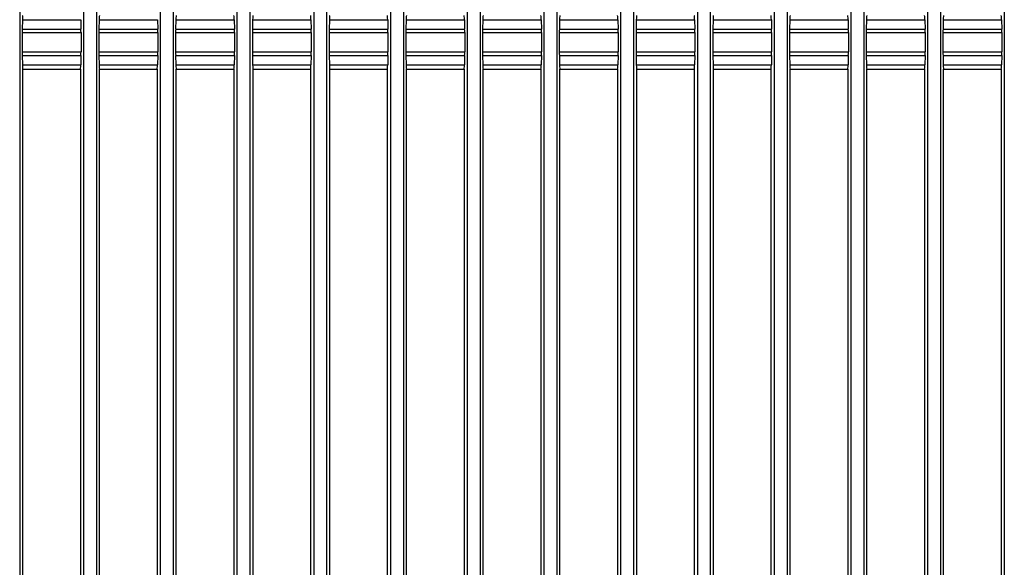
# Model space of a CAD drawing. Header units: millimetres. Extents: x 25 to 1935, y 715 to 2336.
# Tile 124 of 252: x 1317 to 1342, y 924 to 939. Entities that reach past the tile are written whole.
import ezdxf

# ---------------------------------------------------------------- set-up
doc = ezdxf.new("R2010")
doc.units = ezdxf.units.MM
doc.header["$LTSCALE"] = 2
doc.layers.get('0').update_dxf_attribs({"color": 2})

msp = doc.modelspace()

# ---------------------------------------------------------------- linework, layer by layer
at = {"color": 2, "linetype": 'Continuous', "lineweight": 30}
for p, q in [((1316.597, 1009.204), (1316.597, 918.637)), ((1318.26, 1009.204), (1318.26, 918.637)), ((1318.597, 1009.204), (1318.597, 918.637)), ((1320.26, 1009.204), (1320.26, 918.637)), ((1320.597, 1009.204), (1320.597, 918.637)), ((1322.26, 1009.204), (1322.26, 918.637)), ((1322.597, 1009.204), (1322.597, 918.637)), ((1324.26, 1009.204), (1324.26, 918.637)), ((1324.597, 1009.204), (1324.597, 918.637)), ((1326.26, 1009.204), (1326.26, 918.637)), ((1326.597, 1009.204), (1326.597, 918.637)), ((1328.26, 1009.204), (1328.26, 918.637)), ((1328.597, 1009.204), (1328.597, 918.637)), ((1330.26, 1009.204), (1330.26, 918.637)), ((1330.597, 1009.204), (1330.597, 918.637)), ((1332.26, 1009.204), (1332.26, 918.637)), ((1332.597, 1009.204), (1332.597, 918.637)), ((1334.26, 1009.204), (1334.26, 918.637)), ((1334.597, 1009.204), (1334.597, 918.637)), ((1336.26, 1009.204), (1336.26, 918.637)), ((1336.597, 1009.204), (1336.597, 918.637)), ((1338.26, 1009.204), (1338.26, 918.637)), ((1338.597, 1009.204), (1338.597, 918.637)), ((1340.26, 1009.204), (1340.26, 918.637)), ((1340.597, 1009.204), (1340.597, 918.637)), ((1342.26, 1009.204), (1342.26, 918.637)), ((1316.668, 938.51), (1316.662, 938.263)), ((1316.668, 938.51), (1318.188, 938.51)), ((1318.188, 938.51), (1318.194, 938.263)), ((1318.668, 938.51), (1318.662, 938.263)), ((1318.668, 938.51), (1320.188, 938.51)), ((1320.188, 938.51), (1320.194, 938.263)), ((1320.668, 938.51), (1320.662, 938.263)), ((1320.668, 938.51), (1322.188, 938.51)), ((1322.188, 938.51), (1322.194, 938.263)), ((1322.668, 938.51), (1322.662, 938.263)), ((1322.668, 938.51), (1324.188, 938.51)), ((1324.188, 938.51), (1324.194, 938.263)), ((1324.668, 938.51), (1324.662, 938.263)), ((1324.668, 938.51), (1326.188, 938.51)), ((1326.188, 938.51), (1326.194, 938.263)), ((1326.668, 938.51), (1326.662, 938.263)), ((1326.668, 938.51), (1328.188, 938.51)), ((1328.188, 938.51), (1328.194, 938.263)), ((1328.668, 938.51), (1328.662, 938.263)), ((1328.668, 938.51), (1330.188, 938.51)), ((1330.188, 938.51), (1330.194, 938.263)), ((1330.668, 938.51), (1330.662, 938.263)), ((1330.668, 938.51), (1332.188, 938.51)), ((1332.188, 938.51), (1332.194, 938.263)), ((1332.668, 938.51), (1332.662, 938.263)), ((1332.668, 938.51), (1334.188, 938.51)), ((1334.188, 938.51), (1334.194, 938.263)), ((1334.668, 938.51), (1334.662, 938.263)), ((1334.668, 938.51), (1336.188, 938.51)), ((1336.188, 938.51), (1336.194, 938.263)), ((1336.668, 938.51), (1336.662, 938.263)), ((1336.668, 938.51), (1338.188, 938.51)), ((1338.188, 938.51), (1338.194, 938.263)), ((1338.668, 938.51), (1338.662, 938.263)), ((1338.668, 938.51), (1340.188, 938.51)), ((1340.188, 938.51), (1340.194, 938.263)), ((1340.668, 938.51), (1340.662, 938.263)), ((1340.668, 938.51), (1342.188, 938.51)), ((1342.188, 938.51), (1342.194, 938.263)), ((1316.662, 938.263), (1318.194, 938.263)), ((1318.662, 938.263), (1320.194, 938.263)), ((1320.662, 938.263), (1322.194, 938.263)), ((1322.662, 938.263), (1324.194, 938.263)), ((1324.662, 938.263), (1326.194, 938.263)), ((1326.662, 938.263), (1328.194, 938.263)), ((1328.662, 938.263), (1330.194, 938.263)), ((1330.662, 938.263), (1332.194, 938.263)), ((1332.662, 938.263), (1334.194, 938.263)), ((1334.662, 938.263), (1336.194, 938.263)), ((1336.662, 938.263), (1338.194, 938.263)), ((1338.662, 938.263), (1340.194, 938.263)), ((1340.662, 938.263), (1342.194, 938.263)), ((1316.661, 938.173), (1316.661, 937.668)), ((1316.661, 938.173), (1318.195, 938.173)), ((1318.195, 938.173), (1318.195, 937.668)), ((1318.661, 938.173), (1318.661, 937.668)), ((1318.661, 938.173), (1320.195, 938.173)), ((1320.195, 938.173), (1320.195, 937.668)), ((1320.661, 938.173), (1320.661, 937.668)), ((1320.661, 938.173), (1322.195, 938.173)), ((1322.195, 938.173), (1322.195, 937.668)), ((1322.661, 938.173), (1322.661, 937.668)), ((1322.661, 938.173), (1324.195, 938.173)), ((1324.195, 938.173), (1324.195, 937.668)), ((1324.661, 938.173), (1324.661, 937.668)), ((1324.661, 938.173), (1326.195, 938.173)), ((1326.195, 938.173), (1326.195, 937.668)), ((1326.661, 938.173), (1326.661, 937.668)), ((1326.661, 938.173), (1328.195, 938.173)), ((1328.195, 938.173), (1328.195, 937.668)), ((1328.661, 938.173), (1328.661, 937.668)), ((1328.661, 938.173), (1330.195, 938.173)), ((1330.195, 938.173), (1330.195, 937.668)), ((1330.661, 938.173), (1330.661, 937.668)), ((1330.661, 938.173), (1332.195, 938.173)), ((1332.195, 938.173), (1332.195, 937.668)), ((1332.661, 938.173), (1332.661, 937.668)), ((1332.661, 938.173), (1334.195, 938.173)), ((1334.195, 938.173), (1334.195, 937.668)), ((1334.661, 938.173), (1334.661, 937.668)), ((1334.661, 938.173), (1336.195, 938.173)), ((1336.195, 938.173), (1336.195, 937.668)), ((1336.661, 938.173), (1336.661, 937.668)), ((1336.661, 938.173), (1338.195, 938.173)), ((1338.195, 938.173), (1338.195, 937.668)), ((1338.661, 938.173), (1338.661, 937.668)), ((1338.661, 938.173), (1340.195, 938.173)), ((1340.195, 938.173), (1340.195, 937.668)), ((1340.661, 938.173), (1340.661, 937.668)), ((1340.661, 938.173), (1342.195, 938.173)), ((1342.195, 938.173), (1342.195, 937.668)), ((1316.661, 937.668), (1318.195, 937.668)), ((1316.662, 937.578), (1316.668, 937.331)), ((1316.662, 937.578), (1318.194, 937.578)), ((1318.194, 937.578), (1318.188, 937.331)), ((1318.661, 937.668), (1320.195, 937.668)), ((1318.662, 937.578), (1318.668, 937.331)), ((1318.662, 937.578), (1320.194, 937.578)), ((1320.194, 937.578), (1320.188, 937.331)), ((1320.661, 937.668), (1322.195, 937.668)), ((1320.662, 937.578), (1320.668, 937.331)), ((1320.662, 937.578), (1322.194, 937.578)), ((1322.194, 937.578), (1322.188, 937.331)), ((1322.661, 937.668), (1324.195, 937.668)), ((1322.662, 937.578), (1322.668, 937.331)), ((1322.662, 937.578), (1324.194, 937.578)), ((1324.194, 937.578), (1324.188, 937.331)), ((1324.661, 937.668), (1326.195, 937.668)), ((1324.662, 937.578), (1324.668, 937.331)), ((1324.662, 937.578), (1326.194, 937.578)), ((1326.194, 937.578), (1326.188, 937.331)), ((1326.661, 937.668), (1328.195, 937.668)), ((1326.662, 937.578), (1326.668, 937.331)), ((1326.662, 937.578), (1328.194, 937.578)), ((1328.194, 937.578), (1328.188, 937.331)), ((1328.661, 937.668), (1330.195, 937.668)), ((1328.662, 937.578), (1328.668, 937.331)), ((1328.662, 937.578), (1330.194, 937.578)), ((1330.194, 937.578), (1330.188, 937.331)), ((1330.661, 937.668), (1332.195, 937.668)), ((1330.662, 937.578), (1330.668, 937.331)), ((1330.662, 937.578), (1332.194, 937.578)), ((1332.194, 937.578), (1332.188, 937.331)), ((1332.661, 937.668), (1334.195, 937.668)), ((1332.662, 937.578), (1332.668, 937.331)), ((1332.662, 937.578), (1334.194, 937.578)), ((1334.194, 937.578), (1334.188, 937.331)), ((1334.661, 937.668), (1336.195, 937.668)), ((1334.662, 937.578), (1334.668, 937.331)), ((1334.662, 937.578), (1336.194, 937.578)), ((1336.194, 937.578), (1336.188, 937.331)), ((1336.661, 937.668), (1338.195, 937.668)), ((1336.662, 937.578), (1336.668, 937.331)), ((1336.662, 937.578), (1338.194, 937.578)), ((1338.194, 937.578), (1338.188, 937.331)), ((1338.661, 937.668), (1340.195, 937.668)), ((1338.662, 937.578), (1338.668, 937.331)), ((1338.662, 937.578), (1340.194, 937.578)), ((1340.194, 937.578), (1340.188, 937.331)), ((1340.661, 937.668), (1342.195, 937.668)), ((1340.662, 937.578), (1340.668, 937.331)), ((1340.662, 937.578), (1342.194, 937.578)), ((1342.194, 937.578), (1342.188, 937.331)), ((1316.668, 937.331), (1318.188, 937.331)), ((1316.677, 937.22), (1318.179, 937.22)), ((1316.678, 918.637), (1316.678, 937.22)), ((1318.178, 937.22), (1318.178, 918.637)), ((1318.668, 937.331), (1320.188, 937.331)), ((1318.677, 937.22), (1320.179, 937.22)), ((1318.678, 918.637), (1318.678, 937.22)), ((1320.178, 937.22), (1320.178, 918.637)), ((1320.668, 937.331), (1322.188, 937.331)), ((1320.677, 937.22), (1322.179, 937.22)), ((1320.678, 918.637), (1320.678, 937.22)), ((1322.178, 937.22), (1322.178, 918.637)), ((1322.668, 937.331), (1324.188, 937.331)), ((1322.677, 937.22), (1324.179, 937.22)), ((1322.678, 918.637), (1322.678, 937.22)), ((1324.178, 937.22), (1324.178, 918.637)), ((1324.668, 937.331), (1326.188, 937.331)), ((1324.677, 937.22), (1326.179, 937.22)), ((1324.678, 918.637), (1324.678, 937.22)), ((1326.178, 937.22), (1326.178, 918.637)), ((1326.668, 937.331), (1328.188, 937.331)), ((1326.677, 937.22), (1328.179, 937.22)), ((1326.678, 918.637), (1326.678, 937.22)), ((1328.178, 937.22), (1328.178, 918.637)), ((1328.668, 937.331), (1330.188, 937.331)), ((1328.677, 937.22), (1330.179, 937.22)), ((1328.678, 918.637), (1328.678, 937.22)), ((1330.178, 937.22), (1330.178, 918.637)), ((1330.668, 937.331), (1332.188, 937.331)), ((1330.677, 937.22), (1332.179, 937.22)), ((1330.678, 918.637), (1330.678, 937.22)), ((1332.178, 937.22), (1332.178, 918.637)), ((1332.668, 937.331), (1334.188, 937.331)), ((1332.677, 937.22), (1334.179, 937.22)), ((1332.678, 918.637), (1332.678, 937.22)), ((1334.178, 937.22), (1334.178, 918.637)), ((1334.668, 937.331), (1336.188, 937.331)), ((1334.677, 937.22), (1336.179, 937.22)), ((1334.678, 918.637), (1334.678, 937.22)), ((1336.178, 937.22), (1336.178, 918.637)), ((1336.668, 937.331), (1338.188, 937.331)), ((1336.677, 937.22), (1338.179, 937.22)), ((1336.678, 918.637), (1336.678, 937.22)), ((1338.178, 937.22), (1338.178, 918.637)), ((1338.668, 937.331), (1340.188, 937.331)), ((1338.677, 937.22), (1340.179, 937.22)), ((1338.678, 918.637), (1338.678, 937.22)), ((1340.178, 937.22), (1340.178, 918.637)), ((1340.668, 937.331), (1342.188, 937.331)), ((1340.677, 937.22), (1342.179, 937.22)), ((1340.678, 918.637), (1340.678, 937.22)), ((1342.178, 937.22), (1342.178, 918.637))]:
    msp.add_line(p, q, dxfattribs=at)
for centre, start_param, end_param in [((1316.677, 938.42), 0, 1.107149), ((1318.677, 938.42), 0, 1.107149), ((1320.677, 938.42), 0, 1.107149), ((1322.179, 938.42), 5.176037, 6.283185), ((1322.677, 938.42), 0, 1.107149), ((1324.179, 938.42), 5.176037, 6.283185), ((1324.677, 938.42), 0, 1.107149), ((1326.179, 938.42), 5.176037, 6.283185), ((1326.677, 938.42), 0, 1.107149), ((1328.179, 938.42), 5.176037, 6.283185), ((1328.677, 938.42), 0, 1.107149), ((1330.179, 938.42), 5.176037, 6.283185), ((1330.677, 938.42), 0, 1.107149), ((1332.179, 938.42), 5.176037, 6.283185), ((1332.677, 938.42), 0, 1.107149), ((1334.179, 938.42), 5.176037, 6.283185), ((1334.677, 938.42), 0, 1.107149), ((1336.179, 938.42), 5.176037, 6.283185), ((1336.677, 938.42), 0, 1.107149), ((1338.179, 938.42), 5.176037, 6.283185), ((1338.677, 938.42), 0, 1.107149), ((1340.179, 938.42), 5.176037, 6.283185), ((1340.677, 938.42), 0, 1.107149), ((1342.179, 938.42), 5.176037, 6.283185), ((1316.671, 938.173), 1.107149, 1.570796), ((1318.185, 938.173), 4.712389, 5.176037), ((1318.671, 938.173), 1.107149, 1.570796), ((1320.185, 938.173), 4.712389, 5.176037), ((1320.671, 938.173), 1.107149, 1.570796), ((1322.185, 938.173), 4.712389, 5.176037), ((1322.671, 938.173), 1.107149, 1.570796), ((1324.185, 938.173), 4.712389, 5.176037), ((1324.671, 938.173), 1.107149, 1.570796), ((1326.185, 938.173), 4.712389, 5.176037), ((1326.671, 938.173), 1.107149, 1.570796), ((1328.185, 938.173), 4.712389, 5.176037), ((1328.671, 938.173), 1.107149, 1.570796), ((1330.185, 938.173), 4.712389, 5.176037), ((1330.671, 938.173), 1.107149, 1.570796), ((1332.185, 938.173), 4.712389, 5.176037), ((1332.671, 938.173), 1.107149, 1.570796), ((1334.185, 938.173), 4.712389, 5.176037), ((1334.671, 938.173), 1.107149, 1.570796), ((1336.185, 938.173), 4.712389, 5.176037), ((1336.671, 938.173), 1.107149, 1.570796), ((1338.185, 938.173), 4.712389, 5.176037), ((1338.671, 938.173), 1.107149, 1.570796), ((1340.185, 938.173), 4.712389, 5.176037), ((1340.671, 938.173), 1.107149, 1.570796), ((1342.185, 938.173), 4.712389, 5.176037), ((1316.671, 937.668), 1.570796, 2.034444), ((1318.185, 937.668), 4.248741, 4.712389), ((1318.671, 937.668), 1.570796, 2.034444), ((1320.185, 937.668), 4.248741, 4.712389), ((1320.671, 937.668), 1.570796, 2.034444), ((1322.185, 937.668), 4.248741, 4.712389), ((1322.671, 937.668), 1.570796, 2.034444), ((1324.185, 937.668), 4.248741, 4.712389), ((1324.671, 937.668), 1.570796, 2.034444), ((1326.185, 937.668), 4.248741, 4.712389), ((1326.671, 937.668), 1.570796, 2.034444), ((1328.185, 937.668), 4.248741, 4.712389), ((1328.671, 937.668), 1.570796, 2.034444), ((1330.185, 937.668), 4.248741, 4.712389), ((1330.671, 937.668), 1.570796, 2.034444), ((1332.185, 937.668), 4.248741, 4.712389), ((1332.671, 937.668), 1.570796, 2.034444), ((1334.185, 937.668), 4.248741, 4.712389), ((1334.671, 937.668), 1.570796, 2.034444), ((1336.185, 937.668), 4.248741, 4.712389), ((1336.671, 937.668), 1.570796, 2.034444), ((1338.185, 937.668), 4.248741, 4.712389), ((1338.671, 937.668), 1.570796, 2.034444), ((1340.185, 937.668), 4.248741, 4.712389), ((1340.671, 937.668), 1.570796, 2.034444), ((1342.185, 937.668), 4.248741, 4.712389), ((1316.677, 937.42), 2.034444, 3.141593), ((1318.179, 937.42), 3.141593, 4.248741), ((1318.677, 937.42), 2.034444, 3.141593), ((1320.179, 937.42), 3.141593, 4.248741), ((1320.677, 937.42), 2.034444, 3.141593), ((1322.179, 937.42), 3.141593, 4.248741), ((1322.677, 937.42), 2.034444, 3.141593), ((1324.179, 937.42), 3.141593, 4.248741), ((1324.677, 937.42), 2.034444, 3.141593), ((1326.179, 937.42), 3.141593, 4.248741), ((1326.677, 937.42), 2.034444, 3.141593), ((1328.179, 937.42), 3.141593, 4.248741), ((1328.677, 937.42), 2.034444, 3.141593), ((1330.179, 937.42), 3.141593, 4.248741), ((1330.677, 937.42), 2.034444, 3.141593), ((1332.179, 937.42), 3.141593, 4.248741), ((1332.677, 937.42), 2.034444, 3.141593), ((1334.179, 937.42), 3.141593, 4.248741), ((1334.677, 937.42), 2.034444, 3.141593), ((1336.179, 937.42), 3.141593, 4.248741), ((1336.677, 937.42), 2.034444, 3.141593), ((1338.179, 937.42), 3.141593, 4.248741), ((1338.677, 937.42), 2.034444, 3.141593), ((1340.179, 937.42), 3.141593, 4.248741), ((1340.677, 937.42), 2.034444, 3.141593), ((1342.179, 937.42), 3.141593, 4.248741)]:
    msp.add_ellipse(centre, major_axis=(0, 0.2), ratio=0.048908, start_param=start_param, end_param=end_param, dxfattribs=at)

doc.saveas('drawing.dxf')
